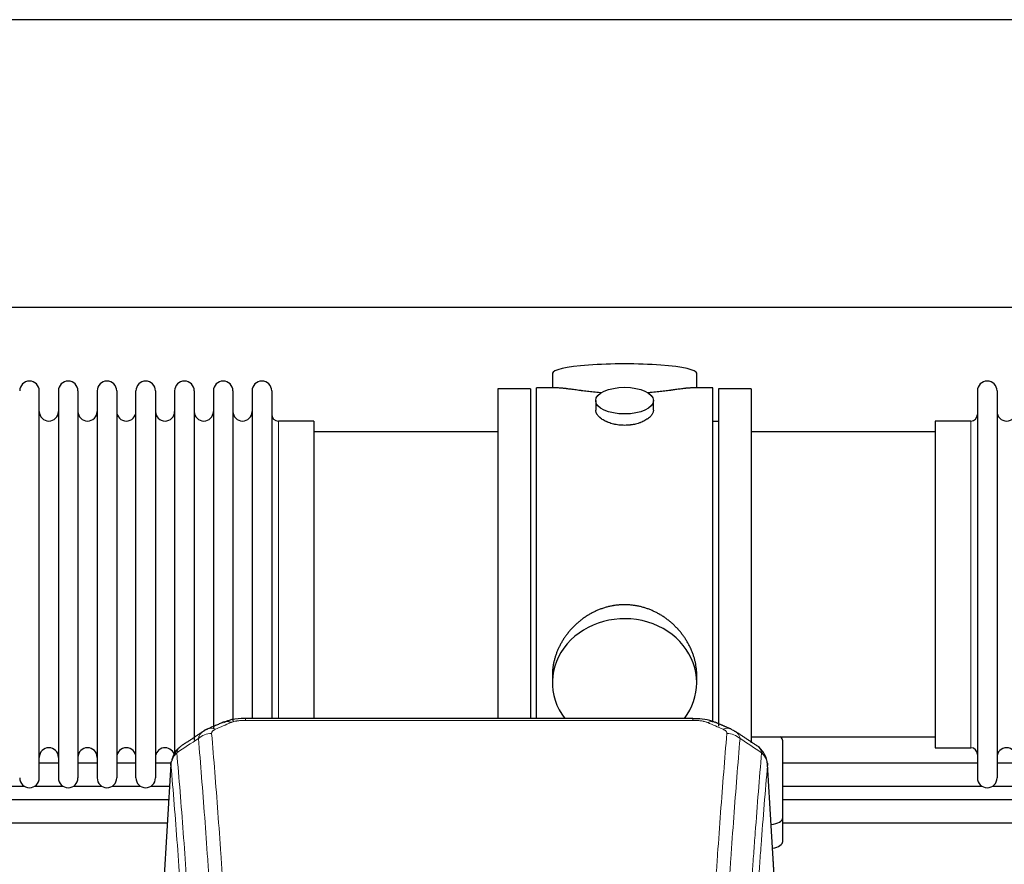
# Model space of a CAD drawing. Header units: inches. Extents: x 0 to 23760, y -13 to 16800.
# Tile 102 of 217: x 5739 to 6252, y 14183 to 14623. Entities that reach past the tile are written whole.
import ezdxf

# ---------------------------------------------------------------- set-up
doc = ezdxf.new("R2010")
doc.units = ezdxf.units.IN
doc.layers.add('254', color=7, linetype='Continuous', true_color=0xffffff)

msp = doc.modelspace()

# ---------------------------------------------------------------- linework, layer by layer
at = {"layer": '254', "color": 2, "linetype": 'Continuous', "lineweight": 25}
for p, q in [((7397.498, 14623.353), (4240.254, 14623.353)), ((7397.498, 14473.352), (4308.064, 14473.352)), ((6016.385, 14439.011), (6016.385, 14431.391)), ((6091.664, 14431.391), (6091.664, 14439.011)), ((5748.824, 14228.061), (5748.824, 14429.861)), ((5758.824, 14429.861), (5758.824, 14228.061)), ((5769.024, 14429.861), (5769.024, 14228.061)), ((5779.024, 14429.861), (5779.024, 14282.37)), ((5789.224, 14429.861), (5789.224, 14282.37)), ((5799.224, 14282.37), (5799.224, 14429.861)), ((5809.424, 14429.861), (5809.424, 14282.37)), ((5819.424, 14429.861), (5819.424, 14282.37)), ((5829.624, 14429.861), (5829.624, 14282.37)), ((5839.624, 14429.861), (5839.624, 14282.37)), ((5849.824, 14429.861), (5849.824, 14282.37)), ((5859.824, 14429.861), (5859.824, 14282.37)), ((5870.024, 14429.861), (5870.024, 14282.37)), ((6005.024, 14430.961), (5988.024, 14430.961)), ((5988.024, 14430.961), (5988.024, 14328.961)), ((6005.024, 14430.961), (6005.024, 14328.961)), ((6019.371, 14431.391), (6008.024, 14431.391)), ((6008.024, 14328.961), (6008.024, 14431.391)), ((6100.024, 14431.391), (6088.728, 14431.391)), ((6100.024, 14328.961), (6100.024, 14431.391)), ((6120.024, 14430.961), (6103.024, 14430.961)), ((6103.024, 14430.961), (6103.024, 14255.046)), ((6120.024, 14430.961), (6120.024, 14246.306)), ((6238.024, 14429.861), (6238.024, 14228.061)), ((6248.224, 14429.861), (6248.224, 14228.061)), ((6038.977, 14424.758), (6038.977, 14419.793)), ((6069.072, 14419.815), (6069.072, 14424.758)), ((5892.024, 14414.111), (5873.524, 14414.111)), ((5892.024, 14414.111), (5892.024, 14289.643)), ((6103.024, 14413.961), (6100.024, 14413.961)), ((6234.524, 14414.111), (6216.024, 14414.111)), ((6216.024, 14414.111), (6216.024, 14243.811)), ((5988.024, 14408.461), (5892.024, 14408.461)), ((6216.024, 14408.461), (6120.024, 14408.461)), ((5988.024, 14328.961), (5988.024, 14259.042)), ((6005.024, 14328.961), (6005.024, 14259.042)), ((6008.024, 14259.041), (6008.024, 14328.961)), ((6100.024, 14257.146), (6100.024, 14328.961)), ((5892.024, 14289.643), (5892.024, 14259.042)), ((5779.024, 14282.37), (5779.024, 14228.061)), ((5789.224, 14282.37), (5789.224, 14228.061)), ((5799.224, 14228.061), (5799.224, 14282.37)), ((5809.424, 14282.37), (5809.424, 14228.061)), ((5819.424, 14282.37), (5819.424, 14240.537)), ((5829.624, 14282.37), (5829.624, 14247.823)), ((5839.624, 14282.37), (5839.624, 14253.656)), ((5849.824, 14282.37), (5849.824, 14257.635)), ((5859.824, 14282.37), (5859.824, 14259.043)), ((5870.024, 14282.37), (5870.024, 14259.043)), ((6016.385, 14281.732), (6016.385, 14277.706)), ((6091.664, 14277.706), (6091.664, 14281.73)), ((6089.611, 14259.045), (5856.438, 14259.045)), ((6120.024, 14249.461), (6216.024, 14249.461)), ((6136.524, 14207.361), (6136.524, 14247.435)), ((6216.024, 14243.811), (6234.524, 14243.811)), ((5758.806, 14235.774), (5748.801, 14235.774)), ((5779.006, 14235.774), (5769.001, 14235.774)), ((5799.206, 14235.774), (5789.201, 14235.774)), ((5817.662, 14235.774), (5809.4, 14235.774)), ((5817.507, 14235.249), (5812.256, 14148.613)), ((6133.793, 14148.613), (6128.542, 14235.249)), ((6237.992, 14235.774), (6136.501, 14235.774)), ((6258.192, 14235.774), (6248.187, 14235.774)), ((5726.251, 14223.774), (5740.956, 14223.774)), ((5746.451, 14223.774), (5761.156, 14223.774)), ((5766.651, 14223.774), (5781.356, 14223.774)), ((5786.851, 14223.774), (5801.555, 14223.774)), ((5807.051, 14223.774), (5816.791, 14223.774)), ((6136.501, 14223.774), (6240.342, 14223.774)), ((6245.875, 14223.774), (6260.542, 14223.774)), ((6136.524, 14194.943), (6136.524, 14207.361))]:
    msp.add_line(p, q, dxfattribs=at)
at = {"layer": '254', "color": 110, "linetype": 'Continuous', "lineweight": 13}
for p, q in [((5873.524, 14414.111), (5873.524, 14289.643)), ((6234.524, 14414.111), (6234.524, 14243.811)), ((5873.524, 14289.643), (5873.524, 14259.042)), ((5856.438, 14259.045), (5856.438, 14258.093)), ((6089.611, 14258.093), (5856.438, 14258.093)), ((6089.611, 14259.044), (6089.611, 14258.093)), ((5817.509, 14234.627), (5812.261, 14148.037)), ((6133.788, 14148.037), (6128.54, 14234.627))]:
    msp.add_line(p, q, dxfattribs=at)
at = {"layer": '254', "color": 2, "linetype": 'Continuous', "lineweight": 25}
for centre, radius, start, end in [((5743.724, 14429.861), 5.1, 0, 180), ((5763.924, 14429.861), 5.1, 0, 180), ((5784.124, 14429.861), 5.1, 0, 180), ((5804.324, 14429.861), 5.1, 0, 180), ((5824.524, 14429.861), 5.1, 0, 180), ((5844.724, 14429.861), 5.1, 0, 180), ((5864.924, 14429.861), 5.1, 0, 180), ((6243.124, 14429.861), 5.1, 0, 180), ((5753.824, 14419.111), 5, 180, 0), ((5774.024, 14419.111), 5, 180, 0), ((5794.224, 14419.111), 5, 180, 0), ((5814.424, 14419.111), 5, 180, 0), ((5834.624, 14419.111), 5, 180, 0), ((5854.824, 14419.111), 5, 180, 0), ((5873.524, 14417.611), 3.5, 180, 270), ((6234.524, 14417.611), 3.5, 270, 0), ((6253.224, 14419.111), 5, 180, 0), ((5753.824, 14238.811), 5, 0, 180), ((5774.024, 14238.811), 5, 0, 180), ((5794.224, 14238.811), 5, 0, 180), ((5814.424, 14238.811), 5, 19.11094, 180), ((6234.524, 14240.311), 3.5, 0, 90), ((6253.224, 14238.811), 5, 0, 180), ((5743.724, 14228.061), 5.1, 180, 0), ((5763.924, 14228.061), 5.1, 180, 0), ((5784.124, 14228.061), 5.1, 180, 0), ((5804.324, 14228.061), 5.1, 180, 0), ((6243.124, 14228.061), 5.1, 180, 0)]:
    msp.add_arc(centre, radius, start, end, dxfattribs=at)
for centre, major_axis, ratio, start_param, end_param in [((6054.024, 14439.011), (37.64, 0), 0.1305262, 0, 3.1415927), ((6054.024, 14277.706), (37.64, 0), 0.8870108, 0, 3.7346664), ((6054.024, 14277.706), (37.64, 0), 0.8870108, 5.6900133, 6.2831853), ((5848.68, 14247.883), (3.953, -9.186), 0.6419268, 2.5510147, 3.1418997), ((6105.378, 14244.425), (3.975, 9.176), 0.6408251, 6.1305215, 6.2828467), ((6128.524, 14247.435), (-8, 0), 0.4617486, 3.1415927, 3.722063), ((6128.524, 14207.361), (-8, 0), 0.4617486, 1.81384, 3.1415927), ((6128.524, 14194.943), (-8, 0), 0.4617486, 1.911273, 3.1415927)]:
    msp.add_ellipse(centre, major_axis=major_axis, ratio=ratio, start_param=start_param, end_param=end_param, dxfattribs=at)
msp.add_ellipse((6054.024, 14424.758), major_axis=(15.048, 0), ratio=0.4617486, dxfattribs=at)
at = {"layer": '254', "color": 110, "linetype": 'Continuous', "lineweight": 13}
for centre, major_axis, ratio, start_param, end_param in [((6097.369, 14247.883), (-3.953, -9.186), 0.6419268, 3.1410059, 3.7321706), ((5840.671, 14244.425), (3.975, -9.176), 0.6408251, 2.5472213, 3.141301), ((6105.378, 14244.425), (3.975, 9.176), 0.6408251, 6.2828467, 6.8775566), ((5838.699, 14242.232), (-9.964, -0.842), 0.9013977, 4.6363308, 5.3961502), ((6107.35, 14242.232), (-9.964, 0.842), 0.9013977, 4.0286278, 4.7884472)]:
    msp.add_ellipse(centre, major_axis=major_axis, ratio=ratio, start_param=start_param, end_param=end_param, dxfattribs=at)
at = {"layer": '254', "color": 2, "linetype": 'Continuous', "lineweight": 25}
for points, knots in [([(6042.152, 14428.802), (6042.15, 14428.802), (6042.148, 14428.802), (6042.071, 14428.808), (6041.998, 14428.814), (6041.85, 14428.826), (6041.629, 14428.844), (6040.824, 14428.911), (6039.529, 14429.028), (6037.847, 14429.195), (6036.21, 14429.372), (6034.616, 14429.557), (6033.067, 14429.747), (6032.063, 14429.876), (6031.445, 14429.957), (6031.321, 14429.973), (6031.077, 14430.005), (6030.711, 14430.053), (6030.353, 14430.101), (6029.643, 14430.196), (6028.719, 14430.321), (6027.397, 14430.502), (6026.14, 14430.673), (6024.945, 14430.832), (6024.192, 14430.928), (6023.643, 14430.996), (6023.372, 14431.03), (6023.108, 14431.061), (6022.933, 14431.081), (6022.846, 14431.091), (6022.416, 14431.141), (6021.756, 14431.212), (6020.848, 14431.296), (6020.02, 14431.356), (6019.383, 14431.384), (6019.028, 14431.39), (6018.905, 14431.39)], [0, 0, 0, 0, 0.0002215, 0.0002215, 0.0071429, 0.0071429, 0.0140642, 0.027907, 0.083278, 0.1386489, 0.1940199, 0.2493909, 0.3047619, 0.3601329, 0.3601329, 0.3739756, 0.3739756, 0.3878184, 0.4155039, 0.4155039, 0.4708749, 0.5262458, 0.5816168, 0.6369878, 0.6923588, 0.6923588, 0.7200443, 0.733887, 0.733887, 0.7477298, 0.7477298, 0.8031008, 0.8584718, 0.9138427, 0.9692137, 1, 1, 1, 1]), ([(6089.149, 14431.39), (6089.025, 14431.39), (6088.668, 14431.384), (6088.027, 14431.356), (6087.194, 14431.296), (6086.584, 14431.239), (6086.185, 14431.199), (6086.104, 14431.19), (6085.941, 14431.173), (6085.695, 14431.147), (6085.442, 14431.119), (6084.929, 14431.06), (6084.221, 14430.975), (6083.093, 14430.83), (6081.898, 14430.671), (6080.637, 14430.5), (6079.751, 14430.379), (6079.07, 14430.286), (6078.725, 14430.239), (6078.373, 14430.192), (6078.137, 14430.16), (6078.019, 14430.144), (6077.424, 14430.065), (6076.457, 14429.937), (6074.96, 14429.745), (6073.416, 14429.555), (6071.825, 14429.371), (6070.187, 14429.193), (6069.063, 14429.082), (6068.207, 14429.001), (6067.776, 14428.961), (6067.341, 14428.923), (6067.122, 14428.904), (6067.049, 14428.897), (6066.903, 14428.885), (6066.616, 14428.86), (6066.328, 14428.837), (6066.113, 14428.819)], [0, 0, 0, 0, 0.0313476, 0.0871263, 0.142905, 0.1986836, 0.1986836, 0.2126283, 0.2126283, 0.226573, 0.2544623, 0.2544623, 0.310241, 0.3660196, 0.4217983, 0.477577, 0.5333556, 0.5333556, 0.561245, 0.5751896, 0.5751896, 0.5891343, 0.5891343, 0.644913, 0.7006917, 0.7564703, 0.812249, 0.8680277, 0.9238063, 0.9238063, 0.9516957, 0.9656403, 0.9656403, 0.9726127, 0.9726127, 0.979585, 1, 1, 1, 1]), ([(6054.024, 14411.883), (6053.527, 14411.883), (6053.033, 14411.898), (6052.054, 14411.955), (6051.569, 14411.998), (6050.607, 14412.111), (6050.129, 14412.181), (6049.538, 14412.287), (6049.361, 14412.32), (6049.185, 14412.355), (6049.067, 14412.378), (6049.009, 14412.39), (6048.716, 14412.452), (6048.486, 14412.504), (6047.803, 14412.669), (6047.359, 14412.791), (6046.495, 14413.058), (6046.075, 14413.203), (6045.462, 14413.437), (6045.26, 14413.517), (6044.963, 14413.643), (6044.864, 14413.685), (6044.718, 14413.75), (6044.669, 14413.771), (6044.572, 14413.815), (6044.139, 14414.013), (6043.729, 14414.221), (6043.036, 14414.605), (6042.708, 14414.805), (6042.086, 14415.217), (6041.793, 14415.43), (6041.449, 14415.705), (6041.381, 14415.76), (6041.248, 14415.872), (6041.183, 14415.928), (6040.992, 14416.096), (6040.871, 14416.209), (6040.523, 14416.549), (6040.313, 14416.779), (6039.938, 14417.242), (6039.772, 14417.476), (6039.557, 14417.829), (6039.491, 14417.947), (6039.415, 14418.095), (6039.4, 14418.125), (6039.372, 14418.185), (6039.358, 14418.214), (6039.317, 14418.304), (6039.291, 14418.363), (6039.17, 14418.659), (6039.098, 14418.893), (6039.001, 14419.357), (6038.977, 14419.586), (6038.977, 14419.816), (6038.977, 14419.819), (6038.977, 14419.823)], [0, 0, 0, 0, 0.0624454, 0.0624454, 0.1248907, 0.1248907, 0.1873361, 0.1873361, 0.2029474, 0.2107531, 0.2107531, 0.2185588, 0.2185588, 0.2497814, 0.2497814, 0.3122268, 0.3122268, 0.3746722, 0.3746722, 0.4058948, 0.4058948, 0.4215062, 0.4215062, 0.4293119, 0.4293119, 0.4371175, 0.4995629, 0.4995629, 0.5620082, 0.5620082, 0.6244536, 0.6244536, 0.6400649, 0.6400649, 0.6556763, 0.6556763, 0.686899, 0.686899, 0.7493443, 0.7493443, 0.8117897, 0.8117897, 0.8430124, 0.8430124, 0.850818, 0.850818, 0.8586237, 0.8586237, 0.874235, 0.874235, 0.9366804, 0.9366804, 0.9991258, 0.9991258, 1, 1, 1, 1]), ([(6069.072, 14419.819), (6069.072, 14419.591), (6069.048, 14419.361), (6068.953, 14418.898), (6068.881, 14418.665), (6068.69, 14418.196), (6068.571, 14417.96), (6068.392, 14417.664), (6068.355, 14417.605), (6068.297, 14417.516), (6068.277, 14417.487), (6068.236, 14417.428), (6068.134, 14417.28), (6068.023, 14417.133), (6067.74, 14416.784), (6067.53, 14416.554), (6067.069, 14416.102), (6066.817, 14415.879), (6066.408, 14415.551), (6066.267, 14415.443), (6066.046, 14415.282), (6065.971, 14415.229), (6065.818, 14415.122), (6065.741, 14415.07), (6065.349, 14414.809), (6065.019, 14414.609), (6064.327, 14414.225), (6063.965, 14414.041), (6063.208, 14413.69), (6062.813, 14413.523), (6062.35, 14413.346), (6062.299, 14413.327), (6062.195, 14413.288), (6062.143, 14413.269), (6061.986, 14413.212), (6061.67, 14413.1), (6061.348, 14412.995), (6060.698, 14412.794), (6060.255, 14412.671), (6059.351, 14412.452), (6058.889, 14412.355), (6058.182, 14412.228), (6057.943, 14412.189), (6057.582, 14412.135), (6057.461, 14412.118), (6057.219, 14412.086), (6057.098, 14412.07), (6056.49, 14411.999), (6056.001, 14411.955), (6055.017, 14411.898), (6054.522, 14411.883), (6054.024, 14411.883)], [0, 0, 0, 0, 0.0621483, 0.0621483, 0.1246718, 0.1246718, 0.1871952, 0.1871952, 0.2028261, 0.2028261, 0.2106415, 0.2106415, 0.2184569, 0.2497186, 0.2497186, 0.3122421, 0.3122421, 0.3747655, 0.3747655, 0.4060273, 0.4060273, 0.4216581, 0.4216581, 0.437289, 0.437289, 0.4998124, 0.4998124, 0.5623359, 0.5623359, 0.6248593, 0.6248593, 0.6326748, 0.6326748, 0.6404902, 0.6404902, 0.656121, 0.6873828, 0.6873828, 0.7499062, 0.7499062, 0.8124297, 0.8124297, 0.8436914, 0.8436914, 0.8593222, 0.8593222, 0.8749531, 0.8749531, 0.9374766, 0.9374766, 1, 1, 1, 1]), ([(6091.664, 14281.694), (6091.664, 14282.227), (6091.649, 14282.763), (6091.604, 14283.582), (6091.58, 14283.932), (6091.55, 14284.283), (6091.537, 14284.424), (6091.531, 14284.494), (6091.511, 14284.706), (6091.438, 14285.409), (6091.265, 14286.673), (6090.945, 14288.35), (6090.536, 14290.019), (6090.04, 14291.681), (6089.457, 14293.334), (6089.009, 14294.431), (6088.71, 14295.114), (6088.649, 14295.25), (6088.526, 14295.523), (6088.339, 14295.93), (6088.145, 14296.334), (6087.748, 14297.137), (6087.192, 14298.196), (6086.283, 14299.748), (6085.301, 14301.262), (6084.244, 14302.74), (6083.489, 14303.699), (6082.905, 14304.409), (6082.707, 14304.644), (6082.405, 14304.994), (6082.303, 14305.11), (6082.099, 14305.341), (6081.586, 14305.916), (6080.635, 14306.921), (6079.31, 14308.2), (6077.929, 14309.417), (6076.491, 14310.571), (6074.997, 14311.661), (6073.962, 14312.344), (6073.17, 14312.84), (6072.904, 14313.002), (6072.568, 14313.201), (6072.501, 14313.241), (6072.366, 14313.32), (6072.163, 14313.437), (6071.418, 14313.861), (6070.182, 14314.515), (6068.502, 14315.302), (6066.79, 14316.004), (6065.044, 14316.62), (6063.264, 14317.148), (6062.055, 14317.44), (6061.139, 14317.637), (6060.832, 14317.698), (6060.447, 14317.77), (6060.37, 14317.784), (6060.215, 14317.812), (6059.984, 14317.853), (6059.135, 14317.994), (6057.745, 14318.179), (6055.892, 14318.326), (6054.038, 14318.376), (6052.184, 14318.328), (6050.329, 14318.182), (6049.092, 14318.018), (6048.319, 14317.895), (6048.164, 14317.87), (6047.855, 14317.816), (6047.392, 14317.733), (6046.933, 14317.641), (6046.017, 14317.446), (6044.808, 14317.154), (6043.026, 14316.627), (6041.274, 14316.01), (6039.554, 14315.306), (6038.428, 14314.779), (6037.591, 14314.361), (6037.314, 14314.218), (6036.968, 14314.036), (6036.83, 14313.962), (6036.555, 14313.813), (6035.804, 14313.397), (6034.602, 14312.683), (6033.054, 14311.662), (6031.56, 14310.573), (6030.12, 14309.417), (6028.734, 14308.196), (6027.846, 14307.338), (6027.356, 14306.842), (6027.302, 14306.787), (6027.194, 14306.677), (6027.14, 14306.621), (6026.978, 14306.454), (6026.658, 14306.119), (6026.345, 14305.78), (6025.728, 14305.096), (6024.929, 14304.169), (6023.804, 14302.738), (6022.75, 14301.265), (6021.768, 14299.751), (6020.858, 14298.198), (6020.3, 14297.135), (6019.967, 14296.462), (6019.901, 14296.327), (6019.771, 14296.057), (6019.579, 14295.651), (6019.396, 14295.244), (6019.039, 14294.428), (6018.594, 14293.337), (6018.012, 14291.69), (6017.516, 14290.033), (6017.108, 14288.365), (6016.786, 14286.689), (6016.632, 14285.564), (6016.554, 14284.86), (6016.54, 14284.719), (6016.513, 14284.437), (6016.475, 14284.016), (6016.446, 14283.596), (6016.4, 14282.771), (6016.385, 14282.228), (6016.385, 14281.689)], [0, 0, 0, 0, 0.0151373, 0.0151373, 0.0229562, 0.0249109, 0.0249109, 0.0268656, 0.0268656, 0.030775, 0.0464127, 0.0620504, 0.0776881, 0.0933258, 0.1089635, 0.1246012, 0.1246012, 0.1285107, 0.1285107, 0.1324201, 0.1402389, 0.1402389, 0.1558766, 0.1715144, 0.1871521, 0.2027898, 0.2184275, 0.2184275, 0.2262463, 0.2262463, 0.2301558, 0.2301558, 0.2340652, 0.2497029, 0.2653406, 0.2809783, 0.296616, 0.3122537, 0.3278914, 0.3278914, 0.3357103, 0.3357103, 0.337665, 0.337665, 0.3396197, 0.3435291, 0.3591668, 0.3748045, 0.3904422, 0.4060799, 0.4217176, 0.4373554, 0.4373554, 0.4451742, 0.4451742, 0.4471289, 0.4471289, 0.4490836, 0.4529931, 0.4686308, 0.4842685, 0.4999062, 0.5155439, 0.5311816, 0.5468193, 0.5468193, 0.5507287, 0.5507287, 0.5546381, 0.562457, 0.562457, 0.5780947, 0.5937324, 0.6093701, 0.6250078, 0.6406455, 0.6406455, 0.6484644, 0.6484644, 0.6504191, 0.6523738, 0.6562832, 0.6719209, 0.6875586, 0.7031963, 0.7188341, 0.7344718, 0.7501095, 0.7501095, 0.7520642, 0.7520642, 0.7540189, 0.7540189, 0.7579283, 0.7657472, 0.7657472, 0.7813849, 0.7970226, 0.8126603, 0.828298, 0.8439357, 0.8595734, 0.8595734, 0.8634828, 0.8634828, 0.8673923, 0.8752111, 0.8752111, 0.8908488, 0.9064865, 0.9221242, 0.9377619, 0.9533996, 0.9690373, 0.9690373, 0.9729468, 0.9729468, 0.9768562, 0.984675, 0.984675, 1, 1, 1, 1]), ([(5857.738, 14259.029), (5856.511, 14259.069), (5853.164, 14258.994), (5848.622, 14258.599), (5845.779, 14257.347), (5844.826, 14256.833)], [0, 0, 0, 0, 0.26888, 0.7466721, 1, 1, 1, 1]), ([(6101.267, 14256.956), (6100.758, 14257.227), (6098.663, 14258.21), (6094.695, 14258.858), (6091.262, 14259.005), (6089.608, 14258.927)], [0, 0, 0, 0, 0.1498969, 0.6034808, 1, 1, 1, 1]), ([(6110.2, 14253.107), (6110.491, 14252.992), (6110.768, 14252.868), (6111.097, 14252.699), (6111.161, 14252.665), (6111.29, 14252.595), (6111.353, 14252.56), (6111.539, 14252.451), (6111.66, 14252.377), (6111.779, 14252.298), (6111.783, 14252.296), (6111.786, 14252.294)], [0, 0, 0, 0, 0.496586, 0.496586, 0.6207325, 0.6207325, 0.744879, 0.744879, 0.9931719, 0.9931719, 1, 1, 1, 1]), ([(5822.45, 14244.437), (5821.929, 14244.064), (5820.872, 14243.155), (5819.509, 14241.372), (5818.455, 14239.217), (5818.039, 14237.691), (5817.904, 14236.917)], [0, 0, 0, 0, 0.2123708, 0.4683651, 0.7393635, 1, 1, 1, 1]), ([(6128.458, 14235.91), (6128.347, 14236.86), (6127.903, 14238.699), (6126.611, 14241.314), (6124.93, 14243.412), (6123.639, 14244.455), (6123.017, 14244.875)], [0, 0, 0, 0, 0.2790385, 0.5536712, 0.8024065, 1, 1, 1, 1]), ([(5817.509, 14234.627), (5817.508, 14234.638), (5817.506, 14234.662), (5817.505, 14234.697), (5817.503, 14234.732), (5817.502, 14234.767), (5817.5, 14234.802), (5817.499, 14234.837), (5817.499, 14234.872), (5817.498, 14234.907), (5817.498, 14234.942), (5817.498, 14234.976), (5817.498, 14235.011), (5817.499, 14235.046), (5817.5, 14235.08), (5817.501, 14235.115), (5817.502, 14235.149), (5817.503, 14235.184), (5817.505, 14235.218), (5817.507, 14235.252), (5817.509, 14235.286), (5817.511, 14235.321), (5817.514, 14235.355), (5817.517, 14235.389), (5817.52, 14235.423), (5817.523, 14235.457), (5817.527, 14235.491), (5817.531, 14235.524), (5817.535, 14235.558), (5817.539, 14235.592), (5817.543, 14235.625), (5817.548, 14235.659), (5817.553, 14235.692), (5817.558, 14235.726), (5817.563, 14235.759), (5817.569, 14235.792), (5817.575, 14235.826), (5817.581, 14235.859), (5817.587, 14235.892), (5817.593, 14235.925), (5817.6, 14235.958), (5817.607, 14235.991), (5817.614, 14236.024), (5817.622, 14236.056), (5817.629, 14236.089), (5817.637, 14236.122), (5817.645, 14236.154), (5817.653, 14236.187), (5817.662, 14236.219), (5817.671, 14236.252), (5817.679, 14236.284), (5817.689, 14236.316), (5817.698, 14236.348), (5817.707, 14236.38), (5817.717, 14236.412), (5817.727, 14236.444), (5817.738, 14236.476), (5817.748, 14236.508), (5817.759, 14236.54), (5817.769, 14236.571), (5817.781, 14236.603), (5817.792, 14236.635), (5817.803, 14236.666), (5817.815, 14236.697), (5817.825, 14236.723), (5817.831, 14236.739), (5817.833, 14236.744)], [0, 0, 0, 0, 0.0160287, 0.0320483, 0.0480589, 0.0640604, 0.080053, 0.0960364, 0.1120109, 0.1279763, 0.1439327, 0.1598801, 0.1758184, 0.1917478, 0.2076681, 0.2235794, 0.2394817, 0.255375, 0.2712593, 0.2871346, 0.3030009, 0.3188582, 0.3347065, 0.3505458, 0.3663762, 0.3821975, 0.3980099, 0.4138133, 0.4296077, 0.4453931, 0.4611696, 0.4769371, 0.4926957, 0.5084453, 0.5241859, 0.5399176, 0.5556403, 0.5713541, 0.5870589, 0.6027548, 0.6184418, 0.6341198, 0.6497889, 0.6654491, 0.6811003, 0.6967426, 0.712376, 0.7280004, 0.743616, 0.7592226, 0.7748203, 0.7904091, 0.8059891, 0.8215601, 0.8371222, 0.8526754, 0.8682197, 0.8837552, 0.8992817, 0.9147994, 0.9303082, 0.9458081, 0.9612991, 0.9767813, 0.9922546, 1, 1, 1, 1]), ([(6128.457, 14235.917), (6128.468, 14235.86), (6128.524, 14235.552), (6128.551, 14235.215), (6128.551, 14234.909), (6128.55, 14234.839), (6128.548, 14234.768), (6128.545, 14234.698), (6128.542, 14234.65), (6128.54, 14234.627)], [0, 0, 0, 0, 0.135601, 0.730798, 0.7844814, 0.8382432, 0.8920836, 0.9460025, 1, 1, 1, 1]), ([(5816.382, 14216.704), (5814.447, 14216.704), (5734.491, 14216.704), (5654.535, 14216.704), (5576.513, 14216.704)], [0, 0, 0, 0, 0.0241948, 1, 1, 1, 1]), ([(6376.371, 14216.704), (6360.331, 14216.704), (6329.894, 14216.704), (6287.588, 14216.704), (6251.331, 14216.704), (6201.812, 14216.704), (6164.162, 14216.704), (6136.502, 14216.704)], [0, 0, 0, 0, 0.2006119, 0.3806677, 0.5291157, 0.654064, 1, 1, 1, 1]), ([(6136.502, 14204.704), (6142.794, 14204.704), (6160.085, 14204.704), (6191.69, 14204.704), (6234.657, 14204.704), (6287.619, 14204.704), (6335.725, 14204.704), (6366.176, 14204.704), (6375.631, 14204.704)], [0, 0, 0, 0, 0.0789327, 0.2169299, 0.3964927, 0.6179742, 0.8813744, 1, 1, 1, 1])]:
    msp.add_open_spline(points, degree=3, knots=knots, dxfattribs=at)
at = {"layer": '254', "color": 110, "linetype": 'Continuous', "lineweight": 13}
for points, knots in [([(5848.68, 14256.926), (5848.805, 14256.98), (5848.935, 14257.032), (5849.137, 14257.107), (5849.205, 14257.132), (5849.343, 14257.18), (5849.412, 14257.203), (5849.765, 14257.317), (5850.059, 14257.4), (5850.669, 14257.55), (5850.985, 14257.618), (5851.393, 14257.693), (5851.475, 14257.708), (5851.64, 14257.736), (5851.722, 14257.75), (5851.97, 14257.789), (5852.137, 14257.814), (5852.638, 14257.882), (5852.975, 14257.921), (5853.655, 14257.985), (5853.997, 14258.011), (5854.687, 14258.053), (5855.034, 14258.068), (5855.733, 14258.088), (5856.085, 14258.093), (5856.438, 14258.093)], [0, 0, 0, 0, 0.0625, 0.0625, 0.09375, 0.09375, 0.125, 0.125, 0.25, 0.25, 0.375, 0.375, 0.40625, 0.40625, 0.4375, 0.4375, 0.5, 0.5, 0.625, 0.625, 0.75, 0.75, 0.875, 0.875, 1, 1, 1, 1]), ([(6089.611, 14258.093), (6089.964, 14258.093), (6090.318, 14258.088), (6090.759, 14258.075), (6090.847, 14258.072), (6091.023, 14258.066), (6091.111, 14258.062), (6091.374, 14258.051), (6091.549, 14258.042), (6092.071, 14258.01), (6092.416, 14257.983), (6093.099, 14257.918), (6093.436, 14257.879), (6094.104, 14257.787), (6094.434, 14257.735), (6094.8, 14257.667), (6094.84, 14257.659), (6094.921, 14257.643), (6095.041, 14257.62), (6095.319, 14257.562), (6095.551, 14257.509), (6096.005, 14257.396), (6096.296, 14257.314), (6096.853, 14257.133), (6097.119, 14257.034), (6097.369, 14256.926)], [0, 0, 0, 0, 0.125, 0.125, 0.15625, 0.15625, 0.1875, 0.1875, 0.25, 0.25, 0.375, 0.375, 0.5, 0.5, 0.625, 0.625, 0.640625, 0.640625, 0.65625, 0.6875, 0.75, 0.75, 0.875, 0.875, 1, 1, 1, 1]), ([(5831.816, 14248.663), (5831.852, 14248.907), (5831.905, 14249.146), (5831.994, 14249.437), (5832.012, 14249.495), (5832.052, 14249.61), (5832.073, 14249.667), (5832.138, 14249.836), (5832.186, 14249.948), (5832.343, 14250.276), (5832.584, 14250.698), (5832.892, 14251.089), (5833.148, 14251.372), (5833.26, 14251.487), (5833.379, 14251.599), (5833.427, 14251.644), (5833.451, 14251.666), (5833.524, 14251.732), (5833.574, 14251.776), (5833.828, 14251.99), (5834.046, 14252.152), (5834.288, 14252.31), (5834.297, 14252.316), (5834.306, 14252.322)], [0, 0, 0, 0, 0.1656246, 0.1656246, 0.2070308, 0.2070308, 0.2484369, 0.2484369, 0.3312492, 0.3312492, 0.4968738, 0.6624984, 0.6624984, 0.7453108, 0.7660138, 0.7660138, 0.7867169, 0.7867169, 0.8281231, 0.8281231, 0.9937477, 0.9937477, 1, 1, 1, 1]), ([(5838.699, 14251.252), (5838.69, 14251.355), (5838.693, 14251.457), (5838.71, 14251.584), (5838.714, 14251.609), (5838.724, 14251.66), (5838.729, 14251.686), (5838.748, 14251.762), (5838.764, 14251.812), (5838.819, 14251.962), (5838.868, 14252.061), (5838.988, 14252.255), (5839.06, 14252.351), (5839.186, 14252.492), (5839.231, 14252.539), (5839.304, 14252.609), (5839.329, 14252.632), (5839.38, 14252.678), (5839.406, 14252.701), (5839.541, 14252.814), (5839.659, 14252.901), (5839.915, 14253.069), (5840.053, 14253.15), (5840.348, 14253.306), (5840.505, 14253.382), (5840.671, 14253.454)], [0, 0, 0, 0, 0.125, 0.125, 0.15625, 0.15625, 0.1875, 0.1875, 0.25, 0.25, 0.375, 0.375, 0.5, 0.5, 0.5625, 0.5625, 0.59375, 0.59375, 0.625, 0.625, 0.75, 0.75, 0.875, 0.875, 1, 1, 1, 1]), ([(6105.378, 14253.454), (6105.544, 14253.382), (6105.702, 14253.306), (6105.888, 14253.207), (6105.925, 14253.187), (6105.997, 14253.147), (6106.033, 14253.127), (6106.137, 14253.065), (6106.204, 14253.023), (6106.396, 14252.896), (6106.631, 14252.722), (6106.821, 14252.539), (6106.947, 14252.397), (6106.987, 14252.349), (6107.041, 14252.277), (6107.059, 14252.252), (6107.092, 14252.203), (6107.108, 14252.179), (6107.184, 14252.056), (6107.232, 14251.957), (6107.305, 14251.758), (6107.329, 14251.658), (6107.356, 14251.456), (6107.358, 14251.355), (6107.35, 14251.252)], [0, 0, 0, 0, 0.125, 0.125, 0.15625, 0.15625, 0.1875, 0.1875, 0.25, 0.25, 0.375, 0.5, 0.5, 0.5625, 0.5625, 0.59375, 0.59375, 0.625, 0.625, 0.75, 0.75, 0.875, 0.875, 1, 1, 1, 1]), ([(6111.786, 14252.294), (6112.015, 14252.143), (6112.447, 14251.821), (6112.817, 14251.465), (6113.072, 14251.182), (6113.154, 14251.086), (6113.27, 14250.938), (6113.308, 14250.888), (6113.381, 14250.788), (6113.417, 14250.737), (6113.589, 14250.481), (6113.71, 14250.269), (6113.917, 14249.833), (6114.09, 14249.383), (6114.197, 14248.907), (6114.233, 14248.663)], [0, 0, 0, 0, 0.1647526, 0.331802, 0.331802, 0.4153268, 0.4153268, 0.4570892, 0.4570892, 0.4988515, 0.4988515, 0.665901, 0.665901, 0.8329505, 1, 1, 1, 1]), ([(5843.79, 14066.225), (5843.352, 14074.793), (5842.46, 14091.692), (5841.538, 14108.115), (5840.835, 14120.253), (5840.599, 14124.27), (5840.123, 14132.243), (5839.882, 14136.2), (5839.156, 14147.981), (5838.664, 14155.714), (5838.04, 14165.227), (5837.915, 14167.122), (5837.663, 14170.896), (5837.284, 14176.534), (5836.901, 14182.102), (5836.129, 14193.143), (5835.086, 14207.616), (5833.476, 14228.576), (5832.374, 14242.051), (5831.816, 14248.663)], [0, 0, 0, 0, 0.125, 0.25, 0.25, 0.3125, 0.3125, 0.375, 0.375, 0.5, 0.5, 0.53125, 0.53125, 0.5625, 0.625, 0.625, 0.75, 0.875, 1, 1, 1, 1]), ([(5838.699, 14251.252), (5839.256, 14244.632), (5840.357, 14231.142), (5841.965, 14210.158), (5843.007, 14195.668), (5843.778, 14184.614), (5844.16, 14179.04), (5844.539, 14173.396), (5844.79, 14169.617), (5844.915, 14167.72), (5845.539, 14158.195), (5846.03, 14150.454), (5846.755, 14138.659), (5846.995, 14134.697), (5847.471, 14126.714), (5847.707, 14122.693), (5848.409, 14110.54), (5849.33, 14094.098), (5850.22, 14077.18), (5850.658, 14068.601)], [0, 0, 0, 0, 0.125, 0.25, 0.375, 0.375, 0.4375, 0.46875, 0.46875, 0.5, 0.5, 0.625, 0.625, 0.6875, 0.6875, 0.75, 0.75, 0.875, 1, 1, 1, 1]), ([(6095.391, 14068.601), (6095.829, 14077.18), (6096.719, 14094.098), (6097.64, 14110.54), (6098.342, 14122.693), (6098.578, 14126.714), (6099.054, 14134.697), (6099.294, 14138.659), (6100.019, 14150.454), (6100.51, 14158.195), (6101.134, 14167.72), (6101.259, 14169.617), (6101.51, 14173.396), (6101.889, 14179.04), (6102.271, 14184.614), (6103.042, 14195.668), (6104.084, 14210.158), (6105.692, 14231.142), (6106.792, 14244.632), (6107.35, 14251.252)], [0, 0, 0, 0, 0.125, 0.25, 0.25, 0.3125, 0.3125, 0.375, 0.375, 0.5, 0.5, 0.53125, 0.53125, 0.5625, 0.625, 0.625, 0.75, 0.875, 1, 1, 1, 1]), ([(6114.233, 14248.663), (6113.675, 14242.051), (6112.573, 14228.576), (6110.963, 14207.616), (6109.92, 14193.143), (6109.148, 14182.102), (6108.765, 14176.534), (6108.386, 14170.896), (6108.134, 14167.122), (6108.009, 14165.227), (6107.385, 14155.714), (6106.893, 14147.981), (6106.166, 14136.2), (6105.926, 14132.243), (6105.45, 14124.27), (6105.214, 14120.253), (6104.511, 14108.115), (6103.589, 14091.692), (6102.697, 14074.793), (6102.259, 14066.225)], [0, 0, 0, 0, 0.125, 0.25, 0.375, 0.375, 0.4375, 0.46875, 0.46875, 0.5, 0.5, 0.625, 0.625, 0.6875, 0.6875, 0.75, 0.75, 0.875, 1, 1, 1, 1]), ([(5820.564, 14241.243), (5820.693, 14241.767), (5820.871, 14242.257), (5821.328, 14243.155), (5821.605, 14243.563), (5822.093, 14244.11), (5822.268, 14244.281), (5822.634, 14244.594), (5822.824, 14244.738), (5823.025, 14244.871)], [0, 0, 0, 0, 0.335226, 0.335226, 0.6704519, 0.6704519, 0.8380649, 0.8380649, 1, 1, 1, 1]), ([(6123.025, 14244.87), (6123.225, 14244.738), (6123.416, 14244.594), (6123.781, 14244.281), (6123.956, 14244.11), (6124.443, 14243.563), (6124.721, 14243.155), (6125.178, 14242.257), (6125.356, 14241.767), (6125.485, 14241.243)], [0, 0, 0, 0, 0.1617419, 0.1617419, 0.3293935, 0.3293935, 0.6646968, 0.6646968, 1, 1, 1, 1]), ([(5817.509, 14234.627), (5817.538, 14235.232), (5817.628, 14235.838), (5817.851, 14236.731), (5817.94, 14237.026), (5818.146, 14237.608), (5818.263, 14237.895), (5818.524, 14238.46), (5818.669, 14238.736), (5818.983, 14239.278), (5819.153, 14239.542), (5819.517, 14240.056), (5819.711, 14240.305), (5820.121, 14240.787), (5820.338, 14241.02), (5820.564, 14241.243)], [0, 0, 0, 0, 0.25, 0.25, 0.375, 0.375, 0.5, 0.5, 0.625, 0.625, 0.75, 0.75, 0.875, 0.875, 1, 1, 1, 1]), ([(5820.564, 14241.243), (5821.135, 14234.551), (5822.263, 14220.909), (5823.908, 14199.667), (5824.975, 14184.988), (5825.763, 14173.785), (5826.154, 14168.134), (5826.606, 14161.457), (5826.798, 14158.577), (5826.926, 14156.653), (5826.99, 14155.689), (5827.309, 14150.859), (5827.689, 14145.016), (5828.126, 14138.116), (5828.313, 14135.141), (5828.437, 14133.154), (5828.499, 14132.158), (5829.055, 14123.18), (5830.028, 14106.973), (5831.439, 14081.92), (5832.347, 14064.724), (5832.793, 14056.002)], [0, 0, 0, 0, 0.125, 0.25, 0.375, 0.375, 0.4375, 0.46875, 0.484375, 0.484375, 0.5, 0.5, 0.5625, 0.59375, 0.609375, 0.609375, 0.625, 0.625, 0.75, 0.875, 1, 1, 1, 1]), ([(6113.256, 14056.002), (6113.312, 14057.093), (6113.367, 14058.181), (6113.48, 14060.354), (6113.648, 14063.607), (6114.044, 14071.157), (6114.387, 14077.559), (6115.08, 14090.268), (6116.021, 14106.966), (6117.479, 14131.267), (6118.483, 14146.972), (6119.057, 14155.666), (6119.121, 14156.63), (6119.249, 14158.554), (6119.442, 14161.434), (6119.893, 14168.112), (6120.285, 14173.765), (6120.613, 14178.436), (6120.679, 14179.368), (6120.811, 14181.228), (6121.009, 14184.012), (6121.474, 14190.466), (6121.877, 14195.924), (6122.689, 14206.743), (6123.786, 14220.908), (6124.914, 14234.551), (6125.485, 14241.243)], [0, 0, 0, 0, 0.015625, 0.015625, 0.03125, 0.0625, 0.125, 0.125, 0.25, 0.375, 0.5, 0.5, 0.515625, 0.515625, 0.53125, 0.5625, 0.625, 0.625, 0.640625, 0.640625, 0.65625, 0.6875, 0.75, 0.75, 0.875, 1, 1, 1, 1]), ([(6125.485, 14241.243), (6125.711, 14241.02), (6125.928, 14240.787), (6126.338, 14240.305), (6126.532, 14240.056), (6126.896, 14239.542), (6127.066, 14239.278), (6127.38, 14238.736), (6127.525, 14238.46), (6127.786, 14237.895), (6127.903, 14237.608), (6128.109, 14237.026), (6128.198, 14236.731), (6128.421, 14235.838), (6128.511, 14235.232), (6128.54, 14234.627)], [0, 0, 0, 0, 0.125, 0.125, 0.25, 0.25, 0.375, 0.375, 0.5, 0.5, 0.625, 0.625, 0.75, 0.75, 1, 1, 1, 1]), ([(5829.704, 14049.941), (5829.259, 14058.635), (5828.353, 14075.777), (5826.946, 14100.751), (5825.976, 14116.909), (5825.422, 14125.859), (5825.36, 14126.852), (5825.236, 14128.833), (5825.05, 14131.799), (5824.613, 14138.678), (5824.235, 14144.504), (5823.917, 14149.319), (5823.853, 14150.281), (5823.725, 14152.199), (5823.534, 14155.07), (5823.083, 14161.727), (5822.693, 14167.361), (5821.907, 14178.532), (5820.844, 14193.168), (5819.203, 14214.349), (5818.078, 14227.954), (5817.509, 14234.627)], [0, 0, 0, 0, 0.125, 0.25, 0.375, 0.375, 0.390625, 0.390625, 0.40625, 0.4375, 0.5, 0.5, 0.515625, 0.515625, 0.53125, 0.5625, 0.625, 0.625, 0.75, 0.875, 1, 1, 1, 1]), ([(6128.54, 14234.627), (6127.971, 14227.954), (6126.846, 14214.348), (6125.752, 14200.223), (6124.943, 14189.435), (6124.541, 14183.993), (6124.077, 14177.558), (6123.879, 14174.782), (6123.748, 14172.927), (6123.682, 14171.998), (6123.354, 14167.341), (6122.964, 14161.705), (6122.514, 14155.046), (6122.322, 14152.174), (6122.194, 14150.256), (6122.13, 14149.295), (6121.558, 14140.627), (6120.557, 14124.97), (6119.102, 14100.743), (6117.696, 14075.775), (6116.79, 14058.635), (6116.345, 14049.941)], [0, 0, 0, 0, 0.125, 0.25, 0.25, 0.3125, 0.34375, 0.359375, 0.359375, 0.375, 0.375, 0.4375, 0.46875, 0.484375, 0.484375, 0.5, 0.5, 0.625, 0.75, 0.875, 1, 1, 1, 1])]:
    msp.add_open_spline(points, degree=3, knots=knots, dxfattribs=at)
at = {"layer": '254', "color": 2, "linetype": 'Continuous', "lineweight": 25}
for points, degree in [([(5834.306, 14252.322), (5828.677, 14248.601), (5823.055, 14244.891)], 2), ([(5836.727, 14253.53), (5835.365, 14253.226), (5834.375, 14252.296)], 2), ([(5844.727, 14257.065), (5836.696, 14253.596)], 1), ([(6109.352, 14253.601), (6105.337, 14255.343), (6101.323, 14257.061)], 2), ([(6122.995, 14244.89), (6117.38, 14248.596), (6111.758, 14252.314)], 2), ([(5576.513, 14204.704), (5656.223, 14204.704), (5735.933, 14204.704), (5815.643, 14204.704)], 3)]:
    msp.add_open_spline(points, degree=degree, dxfattribs=at)
at = {"layer": '254', "color": 110, "linetype": 'Continuous', "lineweight": 13}
for points in [[(5848.68, 14256.926), (5846.011, 14255.772), (5843.341, 14254.615), (5840.671, 14253.454)], [(6105.378, 14253.454), (6102.708, 14254.615), (6100.038, 14255.772), (6097.369, 14256.926)], [(5831.816, 14248.663), (5828.063, 14246.187), (5824.313, 14243.714), (5820.564, 14241.243)], [(6125.485, 14241.243), (6121.736, 14243.714), (6117.986, 14246.187), (6114.233, 14248.663)]]:
    msp.add_open_spline(points, degree=3, dxfattribs=at)

doc.saveas('drawing.dxf')
